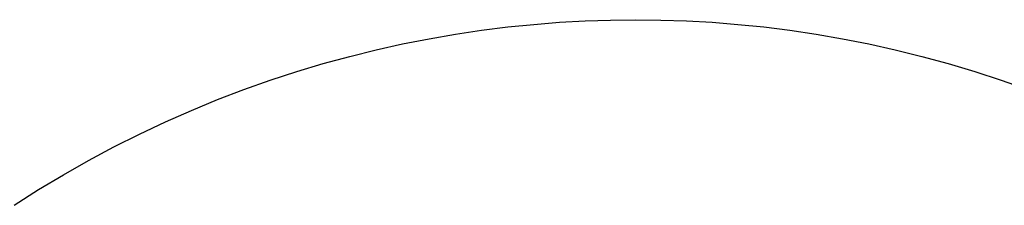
# Model space of a CAD drawing. Header units: millimetres. Extents: x 2619 to 3190, y 0 to 1912.
# Tile 6 of 15: x 2662 to 2742, y 202 to 217. Entities that reach past the tile are written whole.
import ezdxf

# ---------------------------------------------------------------- set-up
doc = ezdxf.new("R2010")
doc.units = ezdxf.units.MM
doc.layers.add('Make2D$Visible$Curves', color=7, linetype='Continuous', true_color=0x000000)

msp = doc.modelspace()

# ---------------------------------------------------------------- linework, layer by layer
at = {"layer": 'Make2D$Visible$Curves'}
for p, q in [((2705.975, 216.919), (2708.074, 217.036)), ((2708.074, 217.036), (2710.157, 217.106)), ((2710.157, 217.106), (2712.222, 217.129)), ((2712.222, 217.129), (2714.288, 217.106)), ((2714.288, 217.106), (2716.371, 217.036)), ((2716.371, 217.036), (2718.47, 216.919)), ((2697.447, 215.948), (2699.595, 216.268)), ((2699.595, 216.268), (2701.734, 216.536)), ((2701.734, 216.536), (2703.861, 216.752)), ((2703.861, 216.752), (2705.975, 216.919)), ((2718.47, 216.919), (2720.584, 216.752)), ((2720.584, 216.752), (2722.711, 216.536)), ((2722.711, 216.536), (2724.849, 216.268)), ((2724.849, 216.268), (2726.998, 215.948)), ((2693.127, 215.148), (2695.29, 215.575)), ((2695.29, 215.575), (2697.447, 215.948)), ((2726.998, 215.948), (2729.155, 215.575)), ((2729.155, 215.575), (2731.318, 215.148)), ((2688.789, 214.13), (2690.959, 214.667)), ((2690.959, 214.667), (2693.127, 215.148)), ((2731.318, 215.148), (2733.486, 214.667)), ((2733.486, 214.667), (2735.656, 214.13)), ((2686.618, 213.537), (2688.789, 214.13)), ((2735.656, 214.13), (2737.827, 213.537)), ((2684.448, 212.887), (2686.618, 213.537)), ((2737.827, 213.537), (2739.996, 212.887)), ((2680.122, 211.417), (2682.282, 212.181)), ((2682.282, 212.181), (2684.448, 212.887)), ((2739.996, 212.887), (2742.162, 212.181)), ((2742.162, 212.181), (2744.323, 211.417)), ((2677.97, 210.595), (2680.122, 211.417)), ((2675.827, 209.716), (2677.97, 210.595)), ((2673.697, 208.779), (2675.827, 209.716)), ((2671.582, 207.785), (2673.697, 208.779)), ((2669.483, 206.733), (2671.582, 207.785)), ((2667.403, 205.624), (2669.483, 206.733)), ((2665.345, 204.459), (2667.403, 205.624)), ((2663.311, 203.237), (2665.345, 204.459)), ((2661.302, 201.961), (2663.311, 203.237))]:
    msp.add_line(p, q, dxfattribs=at)

doc.saveas('drawing.dxf')
